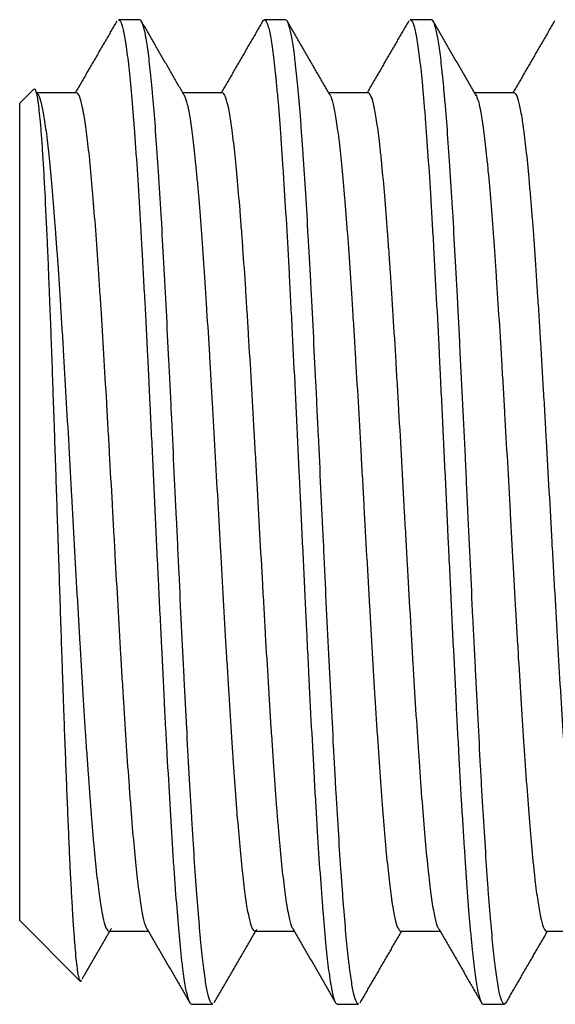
# Model space of a CAD drawing. Header units: millimetres. Extents: x 506 to 3445, y -268 to 1810.
# Tile 79 of 142: x 2388.97 to 2395.39, y 1216.52 to 1228.32. Entities that reach past the tile are written whole.
import ezdxf

# ---------------------------------------------------------------- set-up
doc = ezdxf.new("R2010")
doc.units = ezdxf.units.MM

msp = doc.modelspace()

# ---------------------------------------------------------------- linework, layer by layer
for p, q in [((2390.406, 1228.321), (2390.151, 1228.321)), ((2392.156, 1228.321), (2391.901, 1228.321)), ((2393.906, 1228.321), (2393.651, 1228.321)), ((2389.134, 1227.49), (2388.966, 1227.321)), ((2389.646, 1227.446), (2389.161, 1227.446)), ((2391.396, 1227.446), (2390.924, 1227.446)), ((2393.146, 1227.446), (2392.674, 1227.446)), ((2394.896, 1227.446), (2394.425, 1227.446)), ((2388.966, 1217.521), (2388.966, 1227.321)), ((2388.966, 1217.521), (2389.687, 1216.801)), ((2390.036, 1217.396), (2390.508, 1217.396)), ((2391.786, 1217.396), (2392.258, 1217.396)), ((2393.536, 1217.396), (2394.008, 1217.396)), ((2395.286, 1217.396), (2395.758, 1217.396)), ((2391.026, 1216.521), (2391.281, 1216.521)), ((2392.776, 1216.521), (2393.031, 1216.521)), ((2394.526, 1216.521), (2394.781, 1216.521))]:
    msp.add_line(p, q)
for points in [[(2390.131, 1228.306), (2389.882, 1227.877), (2389.633, 1227.446)], [(2390.947, 1227.406), (2390.685, 1227.859), (2390.425, 1228.308)], [(2391.882, 1228.308), (2391.634, 1227.879), (2391.384, 1227.447)], [(2392.687, 1227.424), (2392.431, 1227.866), (2392.175, 1228.309)], [(2393.633, 1228.309), (2393.383, 1227.878), (2393.133, 1227.446)], [(2394.443, 1227.414), (2394.184, 1227.862), (2393.925, 1228.309)], [(2395.382, 1228.308), (2395.132, 1227.877), (2394.883, 1227.446)], [(2389.714, 1216.818), (2389.891, 1217.122), (2390.067, 1217.427)], [(2390.491, 1217.426), (2390.749, 1216.98), (2391.007, 1216.535)], [(2391.301, 1216.537), (2391.556, 1216.977), (2391.812, 1217.418)], [(2392.237, 1217.433), (2392.497, 1216.984), (2392.756, 1216.537)], [(2393.998, 1217.415), (2394.252, 1216.975), (2394.506, 1216.537)], [(2393.051, 1216.537), (2393.3, 1216.966), (2393.549, 1217.396)], [(2394.801, 1216.536), (2395.05, 1216.966), (2395.299, 1217.396)]]:
    msp.add_open_spline(points, degree=2)
for points, knots in [([(2390.151, 1228.321), (2390.153, 1228.321), (2390.155, 1228.321), (2390.16, 1228.319), (2390.163, 1228.316), (2390.177, 1228.301), (2390.199, 1228.247), (2390.221, 1228.14), (2390.235, 1228.055), (2390.238, 1228.037), (2390.244, 1228), (2390.246, 1227.98), (2390.255, 1227.919), (2390.26, 1227.875), (2390.277, 1227.733), (2390.299, 1227.52), (2390.321, 1227.258), (2390.335, 1227.08), (2390.338, 1227.043), (2390.342, 1226.987), (2390.344, 1226.968), (2390.346, 1226.93), (2390.353, 1226.834), (2390.36, 1226.735), (2390.377, 1226.489), (2390.388, 1226.316), (2390.41, 1225.952), (2390.421, 1225.761), (2390.435, 1225.51), (2390.438, 1225.46), (2390.444, 1225.357), (2390.452, 1225.203), (2390.46, 1225.046), (2390.477, 1224.728), (2390.488, 1224.51), (2390.505, 1224.177), (2390.51, 1224.064), (2390.519, 1223.894), (2390.523, 1223.808), (2390.527, 1223.721), (2390.53, 1223.663), (2390.531, 1223.634), (2390.544, 1223.373), (2390.555, 1223.14), (2390.577, 1222.673), (2390.588, 1222.439), (2390.604, 1222.087), (2390.61, 1221.969), (2390.618, 1221.793), (2390.621, 1221.734), (2390.627, 1221.616), (2390.63, 1221.557), (2390.644, 1221.266), (2390.655, 1221.036), (2390.677, 1220.586), (2390.688, 1220.364), (2390.704, 1220.039), (2390.71, 1219.931), (2390.718, 1219.772), (2390.721, 1219.719), (2390.727, 1219.614), (2390.73, 1219.562), (2390.744, 1219.306), (2390.766, 1218.912), (2390.788, 1218.552), (2390.802, 1218.337), (2390.804, 1218.295), (2390.81, 1218.211), (2390.813, 1218.17), (2390.821, 1218.048), (2390.827, 1217.969), (2390.844, 1217.743), (2390.855, 1217.604), (2390.877, 1217.348), (2390.888, 1217.232), (2390.902, 1217.102), (2390.904, 1217.076), (2390.91, 1217.027), (2390.918, 1216.956), (2390.927, 1216.893), (2390.943, 1216.776), (2390.954, 1216.712), (2390.977, 1216.611), (2390.988, 1216.573), (2391, 1216.547), (2391.002, 1216.544), (2391.004, 1216.539), (2391.009, 1216.533), (2391.013, 1216.528), (2391.019, 1216.523), (2391.023, 1216.521), (2391.026, 1216.521)], [0, 0, 0, 0, 0.007234, 0.007234, 0.016752, 0.016752, 0.054827, 0.092902, 0.092902, 0.102421, 0.102421, 0.11194, 0.11194, 0.130977, 0.130977, 0.169052, 0.207127, 0.207127, 0.216646, 0.216646, 0.221405, 0.221405, 0.226164, 0.245202, 0.245202, 0.283277, 0.283277, 0.321352, 0.321352, 0.33087, 0.33087, 0.340389, 0.359427, 0.359427, 0.397502, 0.397502, 0.416539, 0.416539, 0.426058, 0.430817, 0.430817, 0.435576, 0.435576, 0.473651, 0.473651, 0.511726, 0.511726, 0.530764, 0.530764, 0.540282, 0.540282, 0.549801, 0.549801, 0.587876, 0.587876, 0.625951, 0.625951, 0.644988, 0.644988, 0.654507, 0.654507, 0.664026, 0.664026, 0.702101, 0.740176, 0.740176, 0.749695, 0.749695, 0.759213, 0.759213, 0.778251, 0.778251, 0.816326, 0.816326, 0.854401, 0.854401, 0.863919, 0.863919, 0.873438, 0.892475, 0.892475, 0.93055, 0.93055, 0.968625, 0.968625, 0.973385, 0.973385, 0.978144, 0.987663, 0.987663, 1, 1, 1, 1]), ([(2391.281, 1216.521), (2391.279, 1216.521), (2391.276, 1216.522), (2391.263, 1216.53), (2391.253, 1216.547), (2391.24, 1216.584), (2391.238, 1216.592), (2391.233, 1216.61), (2391.23, 1216.619), (2391.222, 1216.65), (2391.217, 1216.674), (2391.202, 1216.752), (2391.192, 1216.816), (2391.172, 1216.965), (2391.162, 1217.05), (2391.147, 1217.194), (2391.142, 1217.245), (2391.134, 1217.325), (2391.131, 1217.353), (2391.126, 1217.409), (2391.124, 1217.438), (2391.111, 1217.584), (2391.091, 1217.835), (2391.071, 1218.123), (2391.056, 1218.352), (2391.051, 1218.431), (2391.043, 1218.552), (2391.04, 1218.593), (2391.035, 1218.676), (2391.033, 1218.718), (2391.02, 1218.929), (2391.01, 1219.104), (2390.99, 1219.466), (2390.98, 1219.653), (2390.964, 1219.942), (2390.959, 1220.04), (2390.952, 1220.189), (2390.949, 1220.239), (2390.944, 1220.34), (2390.941, 1220.391), (2390.929, 1220.645), (2390.919, 1220.851), (2390.898, 1221.266), (2390.888, 1221.477), (2390.873, 1221.796), (2390.868, 1221.902), (2390.861, 1222.064), (2390.858, 1222.118), (2390.853, 1222.226), (2390.85, 1222.28), (2390.838, 1222.55), (2390.827, 1222.764), (2390.807, 1223.19), (2390.797, 1223.401), (2390.782, 1223.716), (2390.777, 1223.82), (2390.769, 1223.976), (2390.767, 1224.028), (2390.762, 1224.132), (2390.759, 1224.184), (2390.746, 1224.441), (2390.736, 1224.641), (2390.716, 1225.032), (2390.706, 1225.221), (2390.686, 1225.591), (2390.676, 1225.77), (2390.663, 1225.987), (2390.66, 1226.03), (2390.655, 1226.115), (2390.648, 1226.24), (2390.64, 1226.361), (2390.625, 1226.596), (2390.615, 1226.744), (2390.595, 1227.024), (2390.584, 1227.156), (2390.572, 1227.309), (2390.569, 1227.339), (2390.564, 1227.398), (2390.556, 1227.484), (2390.549, 1227.565), (2390.534, 1227.717), (2390.524, 1227.808), (2390.503, 1227.969), (2390.493, 1228.038), (2390.48, 1228.112), (2390.478, 1228.126), (2390.473, 1228.153), (2390.465, 1228.191), (2390.458, 1228.222), (2390.442, 1228.275), (2390.432, 1228.299), (2390.417, 1228.318), (2390.412, 1228.321), (2390.406, 1228.321)], [0, 0, 0, 0, 0.009169, 0.009169, 0.043901, 0.043901, 0.052584, 0.052584, 0.061267, 0.061267, 0.078633, 0.078633, 0.113365, 0.113365, 0.148097, 0.148097, 0.165463, 0.165463, 0.174146, 0.174146, 0.182829, 0.182829, 0.217561, 0.252293, 0.252293, 0.269659, 0.269659, 0.278342, 0.278342, 0.287025, 0.287025, 0.321756, 0.321756, 0.356488, 0.356488, 0.373854, 0.373854, 0.382537, 0.382537, 0.39122, 0.39122, 0.425952, 0.425952, 0.460684, 0.460684, 0.47805, 0.47805, 0.486733, 0.486733, 0.495416, 0.495416, 0.530148, 0.530148, 0.56488, 0.56488, 0.582246, 0.582246, 0.590929, 0.590929, 0.599611, 0.599611, 0.634343, 0.634343, 0.669075, 0.669075, 0.703807, 0.703807, 0.71249, 0.71249, 0.721173, 0.738539, 0.738539, 0.773271, 0.773271, 0.808003, 0.808003, 0.816686, 0.816686, 0.825369, 0.842735, 0.842735, 0.877467, 0.877467, 0.912198, 0.912198, 0.920881, 0.920881, 0.929564, 0.94693, 0.94693, 0.981662, 0.981662, 1, 1, 1, 1]), ([(2391.879, 1228.303), (2391.885, 1228.314), (2391.892, 1228.32), (2391.909, 1228.324), (2391.92, 1228.312), (2391.934, 1228.28), (2391.937, 1228.273), (2391.941, 1228.26), (2391.943, 1228.256), (2391.946, 1228.247), (2391.953, 1228.223), (2391.96, 1228.194), (2391.976, 1228.114), (2391.987, 1228.047), (2392.009, 1227.887), (2392.02, 1227.794), (2392.034, 1227.661), (2392.037, 1227.633), (2392.043, 1227.577), (2392.051, 1227.489), (2392.06, 1227.396), (2392.076, 1227.201), (2392.087, 1227.06), (2392.104, 1226.831), (2392.109, 1226.752), (2392.117, 1226.63), (2392.12, 1226.588), (2392.124, 1226.525), (2392.126, 1226.503), (2392.129, 1226.46), (2392.13, 1226.439), (2392.143, 1226.242), (2392.154, 1226.06), (2392.176, 1225.679), (2392.187, 1225.482), (2392.204, 1225.173), (2392.209, 1225.069), (2392.217, 1224.909), (2392.22, 1224.855), (2392.226, 1224.746), (2392.229, 1224.692), (2392.243, 1224.418), (2392.254, 1224.195), (2392.276, 1223.743), (2392.287, 1223.514), (2392.304, 1223.165), (2392.309, 1223.048), (2392.317, 1222.87), (2392.32, 1222.811), (2392.326, 1222.693), (2392.329, 1222.634), (2392.342, 1222.339), (2392.354, 1222.105), (2392.376, 1221.639), (2392.387, 1221.407), (2392.401, 1221.119), (2392.405, 1221.033), (2392.411, 1220.918), (2392.413, 1220.86), (2392.42, 1220.718), (2392.426, 1220.605), (2392.442, 1220.272), (2392.453, 1220.055), (2392.476, 1219.634), (2392.487, 1219.429), (2392.501, 1219.18), (2392.504, 1219.131), (2392.509, 1219.033), (2392.518, 1218.888), (2392.526, 1218.749), (2392.542, 1218.478), (2392.553, 1218.306), (2392.576, 1217.984), (2392.587, 1217.832), (2392.599, 1217.672), (2392.601, 1217.655), (2392.604, 1217.62), (2392.608, 1217.569), (2392.618, 1217.453), (2392.626, 1217.361), (2392.642, 1217.186), (2392.653, 1217.082), (2392.67, 1216.944), (2392.675, 1216.902), (2392.684, 1216.842), (2392.687, 1216.823), (2392.692, 1216.787), (2392.695, 1216.77), (2392.709, 1216.688), (2392.72, 1216.636), (2392.742, 1216.561), (2392.753, 1216.537), (2392.768, 1216.523), (2392.772, 1216.521), (2392.776, 1216.521)], [0, 0, 0, 0, 0.021675, 0.021675, 0.058789, 0.058789, 0.068067, 0.068067, 0.072706, 0.072706, 0.077346, 0.095903, 0.095903, 0.133017, 0.133017, 0.170131, 0.170131, 0.179409, 0.179409, 0.188688, 0.207245, 0.207245, 0.244359, 0.244359, 0.262916, 0.262916, 0.272194, 0.272194, 0.276833, 0.276833, 0.281473, 0.281473, 0.318587, 0.318587, 0.355701, 0.355701, 0.374258, 0.374258, 0.383536, 0.383536, 0.392815, 0.392815, 0.429929, 0.429929, 0.467043, 0.467043, 0.4856, 0.4856, 0.494878, 0.494878, 0.504157, 0.504157, 0.541271, 0.541271, 0.578385, 0.578385, 0.587663, 0.592302, 0.596942, 0.596942, 0.615499, 0.615499, 0.652613, 0.652613, 0.689727, 0.689727, 0.699005, 0.699005, 0.708284, 0.726841, 0.726841, 0.763955, 0.763955, 0.801069, 0.801069, 0.805708, 0.805708, 0.810347, 0.819626, 0.838183, 0.838183, 0.875297, 0.875297, 0.893854, 0.893854, 0.903132, 0.903132, 0.912411, 0.912411, 0.949525, 0.949525, 0.986639, 0.986639, 1, 1, 1, 1]), ([(2393.031, 1216.521), (2393.028, 1216.521), (2393.024, 1216.523), (2393.018, 1216.527), (2393.016, 1216.53), (2393.011, 1216.537), (2393.008, 1216.541), (2392.995, 1216.566), (2392.985, 1216.597), (2392.965, 1216.682), (2392.955, 1216.736), (2392.94, 1216.834), (2392.935, 1216.869), (2392.927, 1216.927), (2392.925, 1216.947), (2392.92, 1216.988), (2392.917, 1217.009), (2392.904, 1217.119), (2392.894, 1217.217), (2392.874, 1217.432), (2392.864, 1217.549), (2392.849, 1217.74), (2392.844, 1217.806), (2392.836, 1217.909), (2392.834, 1217.944), (2392.828, 1218.016), (2392.826, 1218.052), (2392.813, 1218.235), (2392.803, 1218.389), (2392.783, 1218.712), (2392.773, 1218.88), (2392.757, 1219.144), (2392.752, 1219.234), (2392.745, 1219.371), (2392.742, 1219.417), (2392.737, 1219.511), (2392.735, 1219.558), (2392.722, 1219.796), (2392.712, 1219.99), (2392.692, 1220.386), (2392.682, 1220.588), (2392.661, 1220.999), (2392.651, 1221.208), (2392.638, 1221.475), (2392.636, 1221.529), (2392.631, 1221.636), (2392.623, 1221.796), (2392.616, 1221.956), (2392.601, 1222.276), (2392.59, 1222.49), (2392.57, 1222.917), (2392.56, 1223.131), (2392.547, 1223.398), (2392.545, 1223.451), (2392.54, 1223.557), (2392.532, 1223.716), (2392.524, 1223.872), (2392.509, 1224.182), (2392.499, 1224.385), (2392.479, 1224.783), (2392.469, 1224.978), (2392.456, 1225.217), (2392.454, 1225.264), (2392.448, 1225.359), (2392.441, 1225.499), (2392.433, 1225.635), (2392.418, 1225.901), (2392.408, 1226.071), (2392.388, 1226.397), (2392.378, 1226.553), (2392.365, 1226.739), (2392.362, 1226.775), (2392.357, 1226.848), (2392.355, 1226.883), (2392.347, 1226.988), (2392.342, 1227.055), (2392.327, 1227.25), (2392.307, 1227.49), (2392.287, 1227.69), (2392.274, 1227.803), (2392.271, 1227.824), (2392.266, 1227.867), (2392.264, 1227.888), (2392.256, 1227.947), (2392.251, 1227.984), (2392.236, 1228.086), (2392.215, 1228.199), (2392.195, 1228.267), (2392.18, 1228.301), (2392.175, 1228.309), (2392.165, 1228.319), (2392.161, 1228.321), (2392.156, 1228.321)], [0, 0, 0, 0, 0.011537, 0.011537, 0.020225, 0.020225, 0.028913, 0.028913, 0.063664, 0.063664, 0.098415, 0.098415, 0.115791, 0.115791, 0.124478, 0.124478, 0.133166, 0.133166, 0.167917, 0.167917, 0.202669, 0.202669, 0.220044, 0.220044, 0.228732, 0.228732, 0.23742, 0.23742, 0.272171, 0.272171, 0.306922, 0.306922, 0.324298, 0.324298, 0.332986, 0.332986, 0.341673, 0.341673, 0.376425, 0.376425, 0.411176, 0.411176, 0.445927, 0.445927, 0.454615, 0.454615, 0.463303, 0.480678, 0.480678, 0.515429, 0.515429, 0.550181, 0.550181, 0.558868, 0.558868, 0.567556, 0.584932, 0.584932, 0.619683, 0.619683, 0.654434, 0.654434, 0.663122, 0.663122, 0.67181, 0.689185, 0.689185, 0.723937, 0.723937, 0.758688, 0.758688, 0.767376, 0.767376, 0.776063, 0.776063, 0.793439, 0.793439, 0.82819, 0.862941, 0.862941, 0.871629, 0.871629, 0.880317, 0.880317, 0.897693, 0.897693, 0.932444, 0.967195, 0.967195, 0.984571, 0.984571, 1, 1, 1, 1]), ([(2393.651, 1228.321), (2393.655, 1228.321), (2393.66, 1228.319), (2393.675, 1228.304), (2393.686, 1228.28), (2393.703, 1228.222), (2393.708, 1228.199), (2393.717, 1228.16), (2393.721, 1228.139), (2393.725, 1228.116), (2393.728, 1228.1), (2393.729, 1228.092), (2393.742, 1228.017), (2393.753, 1227.937), (2393.775, 1227.753), (2393.786, 1227.648), (2393.803, 1227.472), (2393.808, 1227.41), (2393.817, 1227.312), (2393.819, 1227.279), (2393.825, 1227.21), (2393.828, 1227.175), (2393.842, 1226.998), (2393.853, 1226.846), (2393.875, 1226.522), (2393.886, 1226.35), (2393.903, 1226.078), (2393.908, 1225.984), (2393.917, 1225.841), (2393.919, 1225.792), (2393.925, 1225.694), (2393.928, 1225.645), (2393.942, 1225.396), (2393.953, 1225.191), (2393.975, 1224.769), (2393.986, 1224.553), (2394, 1224.274), (2394.004, 1224.189), (2394.008, 1224.104), (2394.011, 1224.047), (2394.012, 1224.019), (2394.019, 1223.876), (2394.025, 1223.761), (2394.042, 1223.416), (2394.053, 1223.184), (2394.075, 1222.718), (2394.086, 1222.483), (2394.1, 1222.188), (2394.102, 1222.129), (2394.108, 1222.01), (2394.117, 1221.833), (2394.125, 1221.658), (2394.142, 1221.309), (2394.153, 1221.08), (2394.175, 1220.628), (2394.186, 1220.406), (2394.198, 1220.159), (2394.2, 1220.131), (2394.202, 1220.077), (2394.207, 1219.995), (2394.216, 1219.808), (2394.225, 1219.651), (2394.242, 1219.344), (2394.253, 1219.147), (2394.269, 1218.862), (2394.275, 1218.769), (2394.283, 1218.632), (2394.286, 1218.587), (2394.291, 1218.498), (2394.294, 1218.454), (2394.308, 1218.236), (2394.319, 1218.074), (2394.341, 1217.771), (2394.352, 1217.63), (2394.369, 1217.436), (2394.375, 1217.374), (2394.383, 1217.285), (2394.386, 1217.256), (2394.391, 1217.2), (2394.394, 1217.172), (2394.408, 1217.04), (2394.419, 1216.948), (2394.441, 1216.79), (2394.452, 1216.724), (2394.469, 1216.645), (2394.475, 1216.622), (2394.482, 1216.597), (2394.483, 1216.593), (2394.486, 1216.584), (2394.49, 1216.571), (2394.494, 1216.56), (2394.507, 1216.532), (2394.516, 1216.521), (2394.526, 1216.521)], [0, 0, 0, 0, 0.014617, 0.014617, 0.05268, 0.05268, 0.071712, 0.071712, 0.081227, 0.085985, 0.085985, 0.090743, 0.090743, 0.128807, 0.128807, 0.16687, 0.16687, 0.185902, 0.185902, 0.195418, 0.195418, 0.204933, 0.204933, 0.242997, 0.242997, 0.28106, 0.28106, 0.300092, 0.300092, 0.309608, 0.309608, 0.319123, 0.319123, 0.357187, 0.357187, 0.39525, 0.39525, 0.404766, 0.409524, 0.409524, 0.414282, 0.414282, 0.433314, 0.433314, 0.471377, 0.471377, 0.50944, 0.50944, 0.518956, 0.518956, 0.528472, 0.547504, 0.547504, 0.585567, 0.585567, 0.62363, 0.62363, 0.628388, 0.628388, 0.633146, 0.642662, 0.661694, 0.661694, 0.699757, 0.699757, 0.718789, 0.718789, 0.728305, 0.728305, 0.73782, 0.73782, 0.775884, 0.775884, 0.813947, 0.813947, 0.832979, 0.832979, 0.842495, 0.842495, 0.85201, 0.85201, 0.890074, 0.890074, 0.928137, 0.928137, 0.947169, 0.947169, 0.951927, 0.951927, 0.956685, 0.966201, 0.966201, 1, 1, 1, 1]), ([(2394.804, 1216.542), (2394.803, 1216.539), (2394.801, 1216.536), (2394.789, 1216.52), (2394.779, 1216.518), (2394.758, 1216.537), (2394.748, 1216.558), (2394.733, 1216.608), (2394.728, 1216.627), (2394.72, 1216.66), (2394.718, 1216.672), (2394.713, 1216.697), (2394.71, 1216.711), (2394.698, 1216.781), (2394.687, 1216.848), (2394.667, 1217.004), (2394.657, 1217.093), (2394.637, 1217.291), (2394.627, 1217.4), (2394.614, 1217.551), (2394.611, 1217.582), (2394.606, 1217.644), (2394.599, 1217.74), (2394.591, 1217.84), (2394.576, 1218.047), (2394.566, 1218.193), (2394.546, 1218.502), (2394.536, 1218.666), (2394.523, 1218.88), (2394.52, 1218.924), (2394.515, 1219.011), (2394.507, 1219.144), (2394.5, 1219.279), (2394.485, 1219.554), (2394.475, 1219.743), (2394.455, 1220.131), (2394.445, 1220.33), (2394.432, 1220.585), (2394.429, 1220.637), (2394.424, 1220.74), (2394.416, 1220.896), (2394.409, 1221.052), (2394.393, 1221.366), (2394.383, 1221.577), (2394.363, 1222.002), (2394.353, 1222.216), (2394.341, 1222.486), (2394.338, 1222.54), (2394.333, 1222.648), (2394.33, 1222.702), (2394.323, 1222.864), (2394.318, 1222.971), (2394.302, 1223.291), (2394.282, 1223.712), (2394.262, 1224.124), (2394.249, 1224.379), (2394.247, 1224.43), (2394.242, 1224.531), (2394.239, 1224.582), (2394.232, 1224.732), (2394.227, 1224.831), (2394.211, 1225.122), (2394.191, 1225.499), (2394.171, 1225.852), (2394.156, 1226.107), (2394.151, 1226.191), (2394.14, 1226.355), (2394.135, 1226.435), (2394.12, 1226.667), (2394.11, 1226.813), (2394.09, 1227.087), (2394.08, 1227.215), (2394.064, 1227.393), (2394.059, 1227.45), (2394.052, 1227.533), (2394.049, 1227.56), (2394.044, 1227.612), (2394.042, 1227.637), (2394.029, 1227.761), (2394.019, 1227.849), (2393.999, 1228.003), (2393.988, 1228.069), (2393.973, 1228.151), (2393.968, 1228.176), (2393.96, 1228.209), (2393.958, 1228.219), (2393.953, 1228.238), (2393.95, 1228.247), (2393.938, 1228.287), (2393.928, 1228.308), (2393.914, 1228.32), (2393.91, 1228.321), (2393.906, 1228.321)], [0, 0, 0, 0, 0.005955, 0.005955, 0.039794, 0.039794, 0.073633, 0.073633, 0.090552, 0.090552, 0.099012, 0.099012, 0.107471, 0.107471, 0.14131, 0.14131, 0.175149, 0.175149, 0.208987, 0.208987, 0.217447, 0.217447, 0.225907, 0.242826, 0.242826, 0.276665, 0.276665, 0.310503, 0.310503, 0.318963, 0.318963, 0.327423, 0.344342, 0.344342, 0.378181, 0.378181, 0.412019, 0.412019, 0.420479, 0.420479, 0.428939, 0.445858, 0.445858, 0.479696, 0.479696, 0.513535, 0.513535, 0.521995, 0.521995, 0.530454, 0.530454, 0.547374, 0.547374, 0.581212, 0.615051, 0.615051, 0.623511, 0.623511, 0.63197, 0.63197, 0.64889, 0.64889, 0.682728, 0.716567, 0.716567, 0.733486, 0.733486, 0.750406, 0.750406, 0.784244, 0.784244, 0.818083, 0.818083, 0.835002, 0.835002, 0.843462, 0.843462, 0.851922, 0.851922, 0.88576, 0.88576, 0.919599, 0.919599, 0.936518, 0.936518, 0.944978, 0.944978, 0.953437, 0.953437, 0.987276, 0.987276, 1, 1, 1, 1]), ([(2389.136, 1227.491), (2389.136, 1227.491), (2389.136, 1227.491), (2389.141, 1227.496), (2389.146, 1227.495), (2389.155, 1227.481), (2389.165, 1227.455), (2389.175, 1227.407), (2389.182, 1227.362), (2389.186, 1227.337), (2389.189, 1227.309), (2389.192, 1227.29), (2389.193, 1227.279), (2389.199, 1227.227), (2389.204, 1227.18), (2389.214, 1227.075), (2389.223, 1226.96), (2389.233, 1226.825), (2389.242, 1226.679), (2389.247, 1226.601), (2389.257, 1226.434), (2389.262, 1226.346), (2389.276, 1226.071), (2389.286, 1225.872), (2389.3, 1225.549), (2389.305, 1225.437), (2389.311, 1225.292), (2389.312, 1225.263), (2389.314, 1225.204), (2389.318, 1225.116), (2389.321, 1225.026), (2389.333, 1224.724), (2389.343, 1224.472), (2389.357, 1224.079), (2389.361, 1223.946), (2389.368, 1223.743), (2389.371, 1223.674), (2389.376, 1223.537), (2389.378, 1223.468), (2389.385, 1223.262), (2389.394, 1222.985), (2389.404, 1222.705), (2389.413, 1222.425), (2389.418, 1222.284), (2389.423, 1222.107), (2389.425, 1222.071), (2389.427, 1222), (2389.428, 1221.965), (2389.432, 1221.858), (2389.434, 1221.788), (2389.441, 1221.576), (2389.45, 1221.297), (2389.464, 1220.886), (2389.473, 1220.617), (2389.48, 1220.416), (2389.482, 1220.35), (2389.487, 1220.218), (2389.489, 1220.152), (2389.496, 1219.957), (2389.505, 1219.703), (2389.519, 1219.339), (2389.533, 1218.993), (2389.542, 1218.773), (2389.551, 1218.56), (2389.555, 1218.457), (2389.564, 1218.261), (2389.573, 1218.073), (2389.587, 1217.816), (2389.596, 1217.662), (2389.602, 1217.571), (2389.603, 1217.553), (2389.605, 1217.517), (2389.606, 1217.5), (2389.61, 1217.448), (2389.612, 1217.416), (2389.619, 1217.321), (2389.623, 1217.262), (2389.632, 1217.156), (2389.641, 1217.06), (2389.65, 1216.984), (2389.656, 1216.934), (2389.659, 1216.919), (2389.663, 1216.891), (2389.665, 1216.878), (2389.672, 1216.844), (2389.676, 1216.827), (2389.689, 1216.792), (2389.697, 1216.789), (2389.706, 1216.803)], [0, 0, 0, 0, 0.000146, 0.000146, 0.024606, 0.024606, 0.049066, 0.073526, 0.073526, 0.085756, 0.091871, 0.091871, 0.097986, 0.097986, 0.122446, 0.122446, 0.146906, 0.171366, 0.171366, 0.195827, 0.195827, 0.220287, 0.220287, 0.269207, 0.269207, 0.293667, 0.293667, 0.299782, 0.299782, 0.305897, 0.318127, 0.318127, 0.367047, 0.367047, 0.391507, 0.391507, 0.403737, 0.403737, 0.415967, 0.415967, 0.440427, 0.464887, 0.464887, 0.489347, 0.489347, 0.495462, 0.495462, 0.501577, 0.501577, 0.513807, 0.513807, 0.538267, 0.562727, 0.587187, 0.587187, 0.599417, 0.599417, 0.611647, 0.611647, 0.636107, 0.660567, 0.685027, 0.709487, 0.709487, 0.733947, 0.733947, 0.758407, 0.782867, 0.807327, 0.807327, 0.813442, 0.813442, 0.819557, 0.819557, 0.831787, 0.831787, 0.856248, 0.856248, 0.880708, 0.905168, 0.905168, 0.917398, 0.917398, 0.929628, 0.929628, 0.954088, 0.954088, 1, 1, 1, 1]), ([(2389.162, 1227.446), (2389.171, 1227.446), (2389.181, 1227.437), (2389.193, 1227.414), (2389.196, 1227.408), (2389.201, 1227.394), (2389.204, 1227.387), (2389.213, 1227.362), (2389.218, 1227.343), (2389.235, 1227.276), (2389.246, 1227.221), (2389.268, 1227.088), (2389.279, 1227.01), (2389.293, 1226.899), (2389.295, 1226.876), (2389.301, 1226.829), (2389.304, 1226.804), (2389.312, 1226.73), (2389.317, 1226.677), (2389.334, 1226.514), (2389.345, 1226.396), (2389.367, 1226.141), (2389.378, 1226.004), (2389.392, 1225.821), (2389.395, 1225.784), (2389.4, 1225.709), (2389.403, 1225.671), (2389.411, 1225.556), (2389.417, 1225.477), (2389.433, 1225.237), (2389.444, 1225.071), (2389.461, 1224.812), (2389.469, 1224.68), (2389.477, 1224.545), (2389.483, 1224.454), (2389.486, 1224.408), (2389.5, 1224.176), (2389.511, 1223.988), (2389.532, 1223.607), (2389.543, 1223.414), (2389.56, 1223.12), (2389.568, 1222.972), (2389.577, 1222.822), (2389.582, 1222.722), (2389.585, 1222.672), (2389.599, 1222.422), (2389.61, 1222.223), (2389.632, 1221.828), (2389.643, 1221.632), (2389.659, 1221.339), (2389.665, 1221.242), (2389.673, 1221.097), (2389.676, 1221.048), (2389.681, 1220.952), (2389.684, 1220.904), (2389.698, 1220.667), (2389.709, 1220.483), (2389.731, 1220.123), (2389.742, 1219.949), (2389.756, 1219.737), (2389.758, 1219.695), (2389.764, 1219.611), (2389.767, 1219.57), (2389.775, 1219.447), (2389.781, 1219.367), (2389.797, 1219.133), (2389.808, 1218.986), (2389.83, 1218.707), (2389.841, 1218.576), (2389.855, 1218.423), (2389.858, 1218.393), (2389.863, 1218.334), (2389.866, 1218.305), (2389.874, 1218.22), (2389.88, 1218.166), (2389.896, 1218.012), (2389.908, 1217.921), (2389.93, 1217.758), (2389.941, 1217.687), (2389.954, 1217.612), (2389.957, 1217.598), (2389.963, 1217.571), (2389.965, 1217.558), (2389.974, 1217.522), (2389.979, 1217.5), (2389.996, 1217.446), (2390.007, 1217.421), (2390.024, 1217.4), (2390.03, 1217.396), (2390.037, 1217.396)], [0, 0, 0, 0, 0.033272, 0.033272, 0.042725, 0.042725, 0.052177, 0.052177, 0.071082, 0.071082, 0.108892, 0.108892, 0.146703, 0.146703, 0.156155, 0.156155, 0.165608, 0.165608, 0.184513, 0.184513, 0.222323, 0.222323, 0.260133, 0.260133, 0.269585, 0.269585, 0.279038, 0.279038, 0.297943, 0.297943, 0.335753, 0.335753, 0.354658, 0.36411, 0.36411, 0.373563, 0.373563, 0.411373, 0.411373, 0.449183, 0.449183, 0.468088, 0.477541, 0.477541, 0.486993, 0.486993, 0.524803, 0.524803, 0.562613, 0.562613, 0.581518, 0.581518, 0.590971, 0.590971, 0.600423, 0.600423, 0.638233, 0.638233, 0.676043, 0.676043, 0.685496, 0.685496, 0.694948, 0.694948, 0.713853, 0.713853, 0.751664, 0.751664, 0.789474, 0.789474, 0.798926, 0.798926, 0.808379, 0.808379, 0.827284, 0.827284, 0.865094, 0.865094, 0.902904, 0.902904, 0.912356, 0.912356, 0.921809, 0.921809, 0.940714, 0.940714, 0.978524, 0.978524, 1, 1, 1, 1]), ([(2390.495, 1217.419), (2390.492, 1217.423), (2390.489, 1217.429), (2390.484, 1217.441), (2390.481, 1217.448), (2390.475, 1217.464), (2390.472, 1217.473), (2390.464, 1217.501), (2390.458, 1217.523), (2390.441, 1217.597), (2390.43, 1217.659), (2390.413, 1217.769), (2390.407, 1217.809), (2390.399, 1217.873), (2390.396, 1217.895), (2390.39, 1217.94), (2390.387, 1217.964), (2390.373, 1218.085), (2390.362, 1218.193), (2390.339, 1218.427), (2390.328, 1218.554), (2390.311, 1218.76), (2390.305, 1218.831), (2390.297, 1218.941), (2390.294, 1218.978), (2390.288, 1219.054), (2390.285, 1219.093), (2390.271, 1219.287), (2390.248, 1219.611), (2390.226, 1219.963), (2390.212, 1220.192), (2390.209, 1220.238), (2390.203, 1220.331), (2390.2, 1220.378), (2390.191, 1220.52), (2390.186, 1220.616), (2390.169, 1220.904), (2390.158, 1221.1), (2390.135, 1221.497), (2390.124, 1221.699), (2390.109, 1221.955), (2390.107, 1222.006), (2390.101, 1222.109), (2390.098, 1222.161), (2390.089, 1222.315), (2390.084, 1222.417), (2390.067, 1222.723), (2390.056, 1222.926), (2390.039, 1223.229), (2390.03, 1223.38), (2390.022, 1223.531), (2390.016, 1223.631), (2390.013, 1223.681), (2389.999, 1223.93), (2389.987, 1224.124), (2389.965, 1224.502), (2389.953, 1224.686), (2389.937, 1224.954), (2389.931, 1225.042), (2389.922, 1225.172), (2389.919, 1225.215), (2389.914, 1225.3), (2389.911, 1225.342), (2389.897, 1225.55), (2389.885, 1225.707), (2389.863, 1226.004), (2389.851, 1226.145), (2389.834, 1226.342), (2389.829, 1226.405), (2389.817, 1226.528), (2389.812, 1226.586), (2389.795, 1226.753), (2389.783, 1226.853), (2389.76, 1227.031), (2389.749, 1227.109), (2389.735, 1227.192), (2389.732, 1227.208), (2389.726, 1227.239), (2389.724, 1227.253), (2389.715, 1227.294), (2389.709, 1227.318), (2389.692, 1227.381), (2389.681, 1227.411), (2389.662, 1227.44), (2389.654, 1227.446), (2389.646, 1227.446)], [0, 0, 0, 0, 0.009625, 0.009625, 0.019651, 0.019651, 0.029676, 0.029676, 0.049728, 0.049728, 0.08983, 0.08983, 0.109882, 0.109882, 0.119907, 0.119907, 0.129933, 0.129933, 0.170036, 0.170036, 0.210138, 0.210138, 0.23019, 0.23019, 0.240215, 0.240215, 0.250241, 0.250241, 0.290344, 0.330446, 0.330446, 0.340472, 0.340472, 0.350498, 0.350498, 0.370549, 0.370549, 0.410652, 0.410652, 0.450754, 0.450754, 0.46078, 0.46078, 0.470806, 0.470806, 0.490857, 0.490857, 0.53096, 0.53096, 0.551011, 0.561037, 0.561037, 0.571062, 0.571062, 0.611165, 0.611165, 0.651268, 0.651268, 0.671319, 0.671319, 0.681345, 0.681345, 0.691371, 0.691371, 0.731473, 0.731473, 0.771576, 0.771576, 0.791627, 0.791627, 0.811679, 0.811679, 0.851781, 0.851781, 0.891884, 0.891884, 0.90191, 0.90191, 0.911935, 0.911935, 0.931987, 0.931987, 0.972089, 0.972089, 1, 1, 1, 1]), ([(2392.241, 1217.425), (2392.235, 1217.437), (2392.218, 1217.481), (2392.2, 1217.556), (2392.186, 1217.63), (2392.183, 1217.646), (2392.177, 1217.679), (2392.174, 1217.697), (2392.166, 1217.751), (2392.16, 1217.79), (2392.143, 1217.915), (2392.132, 1218.009), (2392.109, 1218.219), (2392.098, 1218.334), (2392.084, 1218.493), (2392.081, 1218.525), (2392.075, 1218.591), (2392.072, 1218.625), (2392.063, 1218.727), (2392.058, 1218.797), (2392.041, 1219.014), (2392.03, 1219.166), (2392.013, 1219.407), (2392.004, 1219.531), (2391.996, 1219.659), (2391.99, 1219.746), (2391.987, 1219.79), (2391.973, 1220.011), (2391.961, 1220.193), (2391.939, 1220.565), (2391.927, 1220.756), (2391.911, 1221.049), (2391.905, 1221.148), (2391.896, 1221.298), (2391.894, 1221.349), (2391.888, 1221.45), (2391.885, 1221.5), (2391.871, 1221.753), (2391.859, 1221.956), (2391.837, 1222.363), (2391.825, 1222.567), (2391.811, 1222.823), (2391.808, 1222.874), (2391.803, 1222.976), (2391.8, 1223.028), (2391.791, 1223.181), (2391.786, 1223.282), (2391.769, 1223.584), (2391.757, 1223.781), (2391.735, 1224.169), (2391.723, 1224.359), (2391.709, 1224.592), (2391.706, 1224.639), (2391.701, 1224.731), (2391.698, 1224.776), (2391.689, 1224.912), (2391.684, 1225), (2391.667, 1225.26), (2391.655, 1225.426), (2391.638, 1225.664), (2391.63, 1225.78), (2391.621, 1225.892), (2391.615, 1225.965), (2391.613, 1226.002), (2391.598, 1226.181), (2391.587, 1226.314), (2391.564, 1226.559), (2391.553, 1226.671), (2391.536, 1226.825), (2391.53, 1226.873), (2391.522, 1226.942), (2391.519, 1226.964), (2391.513, 1227.007), (2391.51, 1227.028), (2391.496, 1227.129), (2391.474, 1227.265), (2391.451, 1227.353), (2391.434, 1227.401), (2391.428, 1227.414), (2391.417, 1227.433), (2391.411, 1227.44), (2391.402, 1227.445), (2391.399, 1227.446), (2391.396, 1227.446)], [0, 0, 0, 0, 0.022551, 0.062822, 0.062822, 0.07289, 0.07289, 0.082957, 0.082957, 0.103092, 0.103092, 0.143363, 0.143363, 0.183634, 0.183634, 0.193701, 0.193701, 0.203769, 0.203769, 0.223904, 0.223904, 0.264175, 0.264175, 0.28431, 0.294378, 0.294378, 0.304446, 0.304446, 0.344716, 0.344716, 0.384987, 0.384987, 0.405122, 0.405122, 0.41519, 0.41519, 0.425257, 0.425257, 0.465528, 0.465528, 0.505799, 0.505799, 0.515866, 0.515866, 0.525934, 0.525934, 0.546069, 0.546069, 0.58634, 0.58634, 0.62661, 0.62661, 0.636678, 0.636678, 0.646746, 0.646746, 0.666881, 0.666881, 0.707152, 0.707152, 0.727287, 0.737355, 0.737355, 0.747422, 0.747422, 0.787693, 0.787693, 0.827963, 0.827963, 0.848099, 0.848099, 0.858166, 0.858166, 0.868234, 0.868234, 0.908505, 0.948775, 0.948775, 0.968911, 0.968911, 0.989046, 0.989046, 1, 1, 1, 1]), ([(2394.001, 1217.409), (2393.998, 1217.413), (2393.995, 1217.417), (2393.987, 1217.433), (2393.978, 1217.454), (2393.97, 1217.481), (2393.964, 1217.501), (2393.961, 1217.512), (2393.947, 1217.57), (2393.935, 1217.628), (2393.913, 1217.766), (2393.902, 1217.847), (2393.885, 1217.986), (2393.879, 1218.035), (2393.87, 1218.114), (2393.868, 1218.14), (2393.862, 1218.195), (2393.859, 1218.223), (2393.845, 1218.367), (2393.833, 1218.491), (2393.811, 1218.757), (2393.799, 1218.9), (2393.785, 1219.091), (2393.782, 1219.129), (2393.777, 1219.208), (2393.774, 1219.248), (2393.765, 1219.369), (2393.76, 1219.451), (2393.743, 1219.702), (2393.731, 1219.876), (2393.709, 1220.235), (2393.697, 1220.421), (2393.683, 1220.661), (2393.68, 1220.71), (2393.675, 1220.807), (2393.672, 1220.856), (2393.663, 1221.003), (2393.658, 1221.101), (2393.641, 1221.398), (2393.629, 1221.599), (2393.612, 1221.902), (2393.604, 1222.055), (2393.595, 1222.209), (2393.589, 1222.312), (2393.587, 1222.364), (2393.572, 1222.622), (2393.561, 1222.826), (2393.539, 1223.231), (2393.527, 1223.431), (2393.51, 1223.729), (2393.505, 1223.827), (2393.496, 1223.975), (2393.493, 1224.024), (2393.487, 1224.121), (2393.484, 1224.17), (2393.47, 1224.41), (2393.459, 1224.595), (2393.436, 1224.955), (2393.425, 1225.129), (2393.411, 1225.34), (2393.407, 1225.402), (2393.402, 1225.464), (2393.4, 1225.505), (2393.398, 1225.525), (2393.391, 1225.626), (2393.385, 1225.705), (2393.368, 1225.933), (2393.357, 1226.076), (2393.334, 1226.344), (2393.323, 1226.468), (2393.309, 1226.613), (2393.306, 1226.641), (2393.3, 1226.696), (2393.297, 1226.723), (2393.289, 1226.801), (2393.283, 1226.851), (2393.266, 1226.99), (2393.255, 1227.071), (2393.238, 1227.176), (2393.229, 1227.225), (2393.221, 1227.266), (2393.215, 1227.293), (2393.212, 1227.305), (2393.198, 1227.363), (2393.187, 1227.397), (2393.166, 1227.437), (2393.156, 1227.446), (2393.146, 1227.446)], [0, 0, 0, 0, 0.010506, 0.010506, 0.030405, 0.040354, 0.040354, 0.050303, 0.050303, 0.090099, 0.090099, 0.129895, 0.129895, 0.149793, 0.149793, 0.159742, 0.159742, 0.169691, 0.169691, 0.209488, 0.209488, 0.249284, 0.249284, 0.259233, 0.259233, 0.269182, 0.269182, 0.28908, 0.28908, 0.328876, 0.328876, 0.368673, 0.368673, 0.378622, 0.378622, 0.388571, 0.388571, 0.408469, 0.408469, 0.448265, 0.448265, 0.468163, 0.478112, 0.478112, 0.488061, 0.488061, 0.527858, 0.527858, 0.567654, 0.567654, 0.587552, 0.587552, 0.597501, 0.597501, 0.60745, 0.60745, 0.647246, 0.647246, 0.687043, 0.687043, 0.696992, 0.701966, 0.701966, 0.706941, 0.706941, 0.726839, 0.726839, 0.766635, 0.766635, 0.806431, 0.806431, 0.81638, 0.81638, 0.826329, 0.826329, 0.846227, 0.846227, 0.886024, 0.886024, 0.905922, 0.915871, 0.915871, 0.92582, 0.92582, 0.965616, 0.965616, 1, 1, 1, 1]), ([(2395.74, 1217.427), (2395.736, 1217.436), (2395.732, 1217.445), (2395.717, 1217.488), (2395.706, 1217.531), (2395.683, 1217.642), (2395.671, 1217.71), (2395.657, 1217.81), (2395.654, 1217.83), (2395.649, 1217.873), (2395.646, 1217.895), (2395.637, 1217.964), (2395.632, 1218.012), (2395.615, 1218.164), (2395.603, 1218.276), (2395.586, 1218.459), (2395.578, 1218.555), (2395.569, 1218.657), (2395.564, 1218.726), (2395.561, 1218.761), (2395.546, 1218.939), (2395.535, 1219.09), (2395.513, 1219.406), (2395.501, 1219.572), (2395.484, 1219.831), (2395.479, 1219.92), (2395.47, 1220.055), (2395.467, 1220.101), (2395.461, 1220.193), (2395.459, 1220.239), (2395.444, 1220.471), (2395.433, 1220.661), (2395.411, 1221.048), (2395.399, 1221.246), (2395.385, 1221.497), (2395.382, 1221.548), (2395.377, 1221.65), (2395.374, 1221.701), (2395.365, 1221.854), (2395.359, 1221.956), (2395.342, 1222.262), (2395.331, 1222.466), (2395.308, 1222.873), (2395.297, 1223.077), (2395.283, 1223.33), (2395.28, 1223.381), (2395.274, 1223.482), (2395.272, 1223.532), (2395.263, 1223.682), (2395.257, 1223.781), (2395.24, 1224.074), (2395.229, 1224.265), (2395.212, 1224.545), (2395.203, 1224.683), (2395.195, 1224.819), (2395.189, 1224.909), (2395.186, 1224.954), (2395.172, 1225.175), (2395.161, 1225.344), (2395.138, 1225.666), (2395.127, 1225.819), (2395.11, 1226.037), (2395.104, 1226.107), (2395.096, 1226.21), (2395.093, 1226.244), (2395.087, 1226.31), (2395.084, 1226.342), (2395.07, 1226.501), (2395.048, 1226.733), (2395.025, 1226.922), (2395.011, 1227.027), (2395.008, 1227.048), (2395.002, 1227.087), (2394.999, 1227.106), (2394.991, 1227.16), (2394.985, 1227.194), (2394.968, 1227.284), (2394.957, 1227.332), (2394.934, 1227.404), (2394.923, 1227.428), (2394.908, 1227.442), (2394.906, 1227.444), (2394.9, 1227.446), (2394.898, 1227.446), (2394.896, 1227.446)], [0, 0, 0, 0, 0.014198, 0.014198, 0.054534, 0.054534, 0.094869, 0.094869, 0.104953, 0.104953, 0.115037, 0.115037, 0.135205, 0.135205, 0.17554, 0.17554, 0.195708, 0.205792, 0.205792, 0.215876, 0.215876, 0.256211, 0.256211, 0.296547, 0.296547, 0.316715, 0.316715, 0.326799, 0.326799, 0.336883, 0.336883, 0.377218, 0.377218, 0.417554, 0.417554, 0.427638, 0.427638, 0.437722, 0.437722, 0.457889, 0.457889, 0.498225, 0.498225, 0.538561, 0.538561, 0.548645, 0.548645, 0.558728, 0.558728, 0.578896, 0.578896, 0.619232, 0.619232, 0.6394, 0.649483, 0.649483, 0.659567, 0.659567, 0.699903, 0.699903, 0.740239, 0.740239, 0.760406, 0.760406, 0.77049, 0.77049, 0.780574, 0.780574, 0.82091, 0.861245, 0.861245, 0.871329, 0.871329, 0.881413, 0.881413, 0.901581, 0.901581, 0.941917, 0.941917, 0.982252, 0.982252, 0.992336, 0.992336, 1, 1, 1, 1]), ([(2390.944, 1227.412), (2390.944, 1227.412), (2390.955, 1227.388), (2390.966, 1227.353), (2390.98, 1227.294), (2390.983, 1227.282), (2390.988, 1227.256), (2390.991, 1227.242), (2390.999, 1227.198), (2391.005, 1227.165), (2391.022, 1227.061), (2391.033, 1226.981), (2391.054, 1226.8), (2391.065, 1226.699), (2391.079, 1226.559), (2391.082, 1226.531), (2391.088, 1226.472), (2391.09, 1226.442), (2391.099, 1226.351), (2391.104, 1226.288), (2391.121, 1226.093), (2391.132, 1225.955), (2391.154, 1225.662), (2391.165, 1225.508), (2391.179, 1225.304), (2391.181, 1225.263), (2391.187, 1225.179), (2391.19, 1225.137), (2391.198, 1225.011), (2391.203, 1224.925), (2391.22, 1224.664), (2391.231, 1224.485), (2391.248, 1224.209), (2391.256, 1224.069), (2391.264, 1223.926), (2391.27, 1223.831), (2391.272, 1223.782), (2391.286, 1223.54), (2391.297, 1223.345), (2391.319, 1222.953), (2391.33, 1222.755), (2391.347, 1222.458), (2391.352, 1222.358), (2391.361, 1222.208), (2391.363, 1222.158), (2391.369, 1222.058), (2391.372, 1222.008), (2391.386, 1221.759), (2391.396, 1221.563), (2391.418, 1221.175), (2391.429, 1220.984), (2391.446, 1220.702), (2391.452, 1220.609), (2391.46, 1220.47), (2391.463, 1220.423), (2391.468, 1220.332), (2391.471, 1220.286), (2391.485, 1220.061), (2391.507, 1219.715), (2391.529, 1219.393), (2391.545, 1219.162), (2391.551, 1219.087), (2391.559, 1218.976), (2391.562, 1218.94), (2391.568, 1218.868), (2391.57, 1218.833), (2391.584, 1218.66), (2391.606, 1218.403), (2391.628, 1218.183), (2391.642, 1218.057), (2391.645, 1218.032), (2391.65, 1217.984), (2391.653, 1217.961), (2391.661, 1217.893), (2391.667, 1217.851), (2391.683, 1217.732), (2391.694, 1217.664), (2391.716, 1217.551), (2391.727, 1217.505), (2391.741, 1217.462), (2391.744, 1217.454), (2391.749, 1217.44), (2391.752, 1217.434), (2391.761, 1217.417), (2391.766, 1217.409), (2391.777, 1217.399), (2391.782, 1217.396), (2391.786, 1217.396)], [0, 0, 0, 0, 0.000314, 0.039598, 0.039598, 0.049418, 0.049418, 0.059239, 0.059239, 0.078881, 0.078881, 0.118164, 0.118164, 0.157448, 0.157448, 0.167269, 0.167269, 0.17709, 0.17709, 0.196731, 0.196731, 0.236015, 0.236015, 0.275298, 0.275298, 0.285119, 0.285119, 0.29494, 0.29494, 0.314582, 0.314582, 0.353865, 0.353865, 0.373507, 0.383328, 0.383328, 0.393149, 0.393149, 0.432432, 0.432432, 0.471716, 0.471716, 0.491357, 0.491357, 0.501178, 0.501178, 0.510999, 0.510999, 0.550282, 0.550282, 0.589566, 0.589566, 0.609208, 0.609208, 0.619028, 0.619028, 0.628849, 0.628849, 0.668133, 0.707416, 0.707416, 0.727058, 0.727058, 0.736879, 0.736879, 0.7467, 0.7467, 0.785983, 0.825267, 0.825267, 0.835087, 0.835087, 0.844908, 0.844908, 0.86455, 0.86455, 0.903834, 0.903834, 0.943117, 0.943117, 0.952938, 0.952938, 0.962759, 0.962759, 0.9824, 0.9824, 1, 1, 1, 1]), ([(2392.684, 1227.429), (2392.686, 1227.427), (2392.688, 1227.424), (2392.692, 1227.415), (2392.695, 1227.409), (2392.709, 1227.376), (2392.731, 1227.301), (2392.753, 1227.18), (2392.77, 1227.072), (2392.775, 1227.033), (2392.786, 1226.95), (2392.792, 1226.905), (2392.808, 1226.765), (2392.83, 1226.559), (2392.852, 1226.313), (2392.866, 1226.148), (2392.869, 1226.114), (2392.875, 1226.045), (2392.877, 1226.01), (2392.886, 1225.904), (2392.891, 1225.831), (2392.908, 1225.608), (2392.919, 1225.452), (2392.94, 1225.127), (2392.951, 1224.957), (2392.965, 1224.736), (2392.968, 1224.692), (2392.974, 1224.602), (2392.977, 1224.557), (2392.985, 1224.42), (2392.99, 1224.329), (2393.007, 1224.051), (2393.018, 1223.862), (2393.04, 1223.478), (2393.051, 1223.283), (2393.065, 1223.034), (2393.067, 1222.984), (2393.073, 1222.885), (2393.076, 1222.835), (2393.084, 1222.686), (2393.09, 1222.587), (2393.106, 1222.289), (2393.117, 1222.091), (2393.134, 1221.795), (2393.142, 1221.647), (2393.15, 1221.5), (2393.156, 1221.401), (2393.158, 1221.352), (2393.172, 1221.108), (2393.183, 1220.917), (2393.205, 1220.544), (2393.216, 1220.362), (2393.233, 1220.095), (2393.238, 1220.007), (2393.247, 1219.877), (2393.249, 1219.833), (2393.255, 1219.748), (2393.258, 1219.706), (2393.272, 1219.497), (2393.283, 1219.338), (2393.305, 1219.034), (2393.316, 1218.891), (2393.332, 1218.686), (2393.338, 1218.62), (2393.346, 1218.524), (2393.349, 1218.493), (2393.354, 1218.431), (2393.357, 1218.401), (2393.371, 1218.253), (2393.393, 1218.038), (2393.415, 1217.863), (2393.429, 1217.767), (2393.431, 1217.748), (2393.437, 1217.712), (2393.44, 1217.695), (2393.448, 1217.645), (2393.454, 1217.615), (2393.47, 1217.534), (2393.481, 1217.491), (2393.503, 1217.428), (2393.514, 1217.408), (2393.528, 1217.398), (2393.531, 1217.397), (2393.535, 1217.397), (2393.536, 1217.396), (2393.536, 1217.396)], [0, 0, 0, 0, 0.006446, 0.006446, 0.016154, 0.016154, 0.054986, 0.093818, 0.093818, 0.113234, 0.113234, 0.13265, 0.13265, 0.171482, 0.210314, 0.210314, 0.220022, 0.220022, 0.22973, 0.22973, 0.249146, 0.249146, 0.287978, 0.287978, 0.32681, 0.32681, 0.336518, 0.336518, 0.346225, 0.346225, 0.365641, 0.365641, 0.404473, 0.404473, 0.443305, 0.443305, 0.453013, 0.453013, 0.462721, 0.462721, 0.482137, 0.482137, 0.520969, 0.520969, 0.540385, 0.550093, 0.550093, 0.559801, 0.559801, 0.598633, 0.598633, 0.637465, 0.637465, 0.656881, 0.656881, 0.666589, 0.666589, 0.676297, 0.676297, 0.715129, 0.715129, 0.753961, 0.753961, 0.773377, 0.773377, 0.783085, 0.783085, 0.792793, 0.792793, 0.831625, 0.870457, 0.870457, 0.880165, 0.880165, 0.889873, 0.889873, 0.909289, 0.909289, 0.948121, 0.948121, 0.986952, 0.986952, 0.99666, 0.99666, 1, 1, 1, 1]), ([(2394.439, 1227.422), (2394.443, 1227.415), (2394.447, 1227.405), (2394.457, 1227.379), (2394.463, 1227.362), (2394.471, 1227.332), (2394.474, 1227.321), (2394.479, 1227.297), (2394.482, 1227.285), (2394.496, 1227.22), (2394.507, 1227.157), (2394.529, 1227.009), (2394.54, 1226.924), (2394.556, 1226.78), (2394.562, 1226.73), (2394.57, 1226.65), (2394.573, 1226.622), (2394.579, 1226.567), (2394.581, 1226.538), (2394.595, 1226.393), (2394.606, 1226.269), (2394.628, 1226.002), (2394.639, 1225.86), (2394.653, 1225.671), (2394.656, 1225.633), (2394.661, 1225.555), (2394.664, 1225.515), (2394.672, 1225.396), (2394.678, 1225.315), (2394.694, 1225.068), (2394.705, 1224.897), (2394.727, 1224.545), (2394.738, 1224.363), (2394.752, 1224.129), (2394.755, 1224.081), (2394.761, 1223.986), (2394.763, 1223.939), (2394.772, 1223.795), (2394.777, 1223.699), (2394.794, 1223.41), (2394.805, 1223.215), (2394.827, 1222.821), (2394.838, 1222.622), (2394.852, 1222.372), (2394.854, 1222.321), (2394.86, 1222.221), (2394.863, 1222.171), (2394.871, 1222.022), (2394.876, 1221.923), (2394.893, 1221.628), (2394.904, 1221.433), (2394.92, 1221.143), (2394.929, 1221), (2394.937, 1220.857), (2394.943, 1220.762), (2394.945, 1220.715), (2394.959, 1220.48), (2394.97, 1220.298), (2394.992, 1219.945), (2395.003, 1219.775), (2395.02, 1219.528), (2395.025, 1219.447), (2395.033, 1219.328), (2395.036, 1219.289), (2395.042, 1219.211), (2395.045, 1219.172), (2395.059, 1218.983), (2395.07, 1218.841), (2395.091, 1218.574), (2395.102, 1218.449), (2395.119, 1218.276), (2395.124, 1218.22), (2395.133, 1218.14), (2395.135, 1218.114), (2395.141, 1218.063), (2395.144, 1218.039), (2395.158, 1217.919), (2395.169, 1217.834), (2395.191, 1217.686), (2395.202, 1217.623), (2395.215, 1217.558), (2395.218, 1217.546), (2395.224, 1217.522), (2395.226, 1217.511), (2395.235, 1217.481), (2395.24, 1217.463), (2395.257, 1217.42), (2395.268, 1217.403), (2395.281, 1217.397), (2395.284, 1217.396), (2395.286, 1217.396)], [0, 0, 0, 0, 0.015303, 0.015303, 0.034822, 0.034822, 0.044581, 0.044581, 0.054341, 0.054341, 0.093379, 0.093379, 0.132417, 0.132417, 0.151936, 0.151936, 0.161696, 0.161696, 0.171455, 0.171455, 0.210493, 0.210493, 0.249531, 0.249531, 0.259291, 0.259291, 0.26905, 0.26905, 0.288569, 0.288569, 0.327607, 0.327607, 0.366646, 0.366646, 0.376405, 0.376405, 0.386165, 0.386165, 0.405684, 0.405684, 0.444722, 0.444722, 0.48376, 0.48376, 0.493519, 0.493519, 0.503279, 0.503279, 0.522798, 0.522798, 0.561836, 0.561836, 0.581355, 0.591115, 0.591115, 0.600874, 0.600874, 0.639912, 0.639912, 0.67895, 0.67895, 0.698469, 0.698469, 0.708229, 0.708229, 0.717989, 0.717989, 0.757027, 0.757027, 0.796065, 0.796065, 0.815584, 0.815584, 0.825343, 0.825343, 0.835103, 0.835103, 0.874141, 0.874141, 0.913179, 0.913179, 0.922939, 0.922939, 0.932698, 0.932698, 0.952217, 0.952217, 0.991255, 0.991255, 1, 1, 1, 1])]:
    msp.add_open_spline(points, degree=3, knots=knots)

doc.saveas('drawing.dxf')
